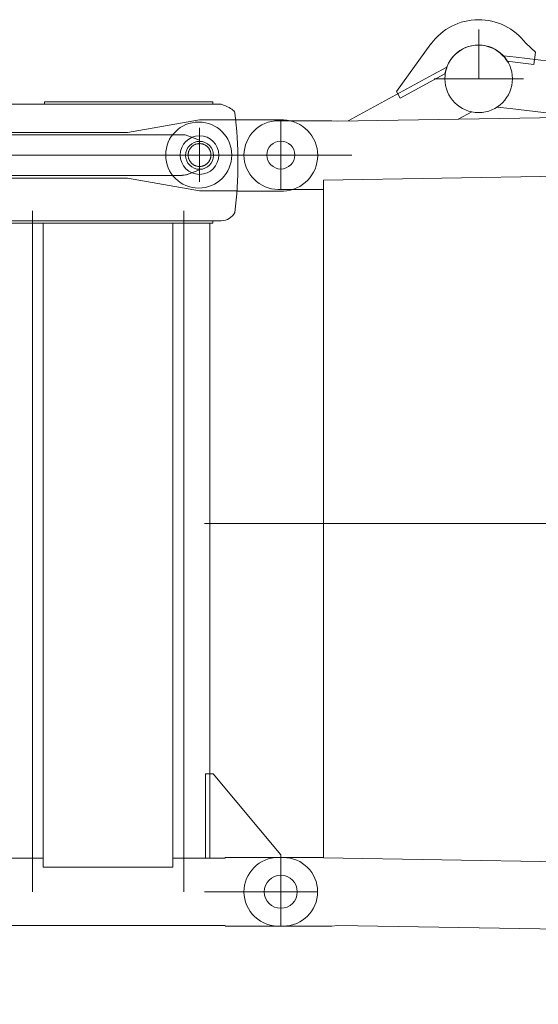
# Model space of a CAD drawing. Extents: x 22073 to 142282, y 6659 to 108851.
# Tile 49 of 68: x 73241 to 74262, y 68071 to 70009. Entities that reach past the tile are written whole.
import ezdxf

# ---------------------------------------------------------------- set-up
doc = ezdxf.new("R2010")
doc.units = 0
doc.header["$LTSCALE"] = 150
doc.header["$MEASUREMENT"] = 0
doc.linetypes.add('CENTER', pattern=[50.5, 30, -9, 2.5, -9])
doc.linetypes.add('HIDDEN', pattern=[12.6, 8.4, -4.2])
doc.layers.add('11', color=7, linetype='Continuous')

# ---------------------------------------------------------------- blocks, each defined once
blk = doc.blocks.new('*G19')
at = {"layer": '11', "color": 7, "linetype": 'Continuous', "lineweight": 9}
for p, q in [((72477.6, 69842.8), (73637.6, 69842.8)), ((73621.2, 69847.9), (73289.9, 69847.9)), ((73289.9, 69847.9), (73289.9, 69842.9)), ((73289.9, 69842.9), (73621.2, 69842.9)), ((73621.2, 69842.9), (73621.2, 69847.9)), ((72657.6, 69782.6), (73566.9, 69782.6)), ((73566.9, 69782.6), (73595.1, 69772.3)), ((73560.7, 69702.9), (72658.3, 69702.9)), ((73542.1, 69702.9), (73560.7, 69702.9)), ((73595.1, 69713.7), (73569.3, 69704.2)), ((73569.3, 69704.2), (73577.2, 69707.1)), ((73595.1, 69720.4), (73595.1, 69713.7)), ((73621.1, 69608.6), (72477.3, 69608.6)), ((73637.7, 69613.5), (72477.6, 69613.5)), ((72482.6, 69613.5), (73621.1, 69613.5)), ((73316.7, 69608.6), (73215.1, 69608.6)), ((73287.4, 68341.1), (73287.4, 69608.6)), ((73287.4, 69608.6), (73542.5, 69608.6)), ((73615.1, 69608.6), (73513.5, 69608.6)), ((73542.5, 69608.6), (73542.5, 68341.1)), ((73615.1, 68359.4), (73615.1, 69608.6)), ((73621.1, 69613.5), (73621.1, 69608.6)), ((73622, 68525.4), (73607, 68525.4)), ((73607, 68525.4), (73607, 68359.4)), ((73755.1, 68365.4), (73622, 68525.4)), ((73755.1, 68360.4), (73755.1, 68365.4)), ((73215.1, 68359.4), (73287.4, 68359.4)), ((73542.5, 68359.4), (73615.1, 68359.4)), ((73607, 68359.4), (73645.6, 68359.4)), ((73645.6, 68359.4), (73616.1, 68359.4)), ((73621.7, 68359.4), (73616.1, 68359.4)), ((73645.6, 68360.4), (73755.1, 68360.4)), ((73645.6, 68359.4), (73645.6, 68360.4)), ((73654.7, 68360.4), (73755.1, 68360.4)), ((73755.1, 68360.4), (73760.1, 68360.4)), ((73542.5, 68341.1), (73287.4, 68341.1)), ((67864.6, 68226.4), (73645.6, 68226.4)), ((73755.1, 68225.4), (73645.6, 68225.4)), ((73654.7, 68225.4), (73755.1, 68225.4))]:
    blk.add_line(p, q, dxfattribs=at)
at = {"layer": '11', "color": 7, "linetype": 'CENTER', "lineweight": 9}
for p, q in [((73595.1, 69690.2), (73595.1, 69796.4)), ((67755.1, 69742.9), (73755.1, 69742.9)), ((73595.1, 69740.8), (73595.1, 69745.1)), ((73595.1, 69740.8), (73595.1, 69745.1)), ((73632.5, 69742.9), (73707.3, 69742.9)), ((73265.9, 69632.9), (73265.9, 68292.9)), ((73564.3, 69632.9), (73564.3, 68292.9)), ((67755.1, 69017.9), (73755.1, 69017.9)), ((73660.3, 68360.4), (73666.1, 68360.4)), ((73755.1, 68360.4), (73755.1, 68225.4)), ((73755.1, 68354.6), (73755.1, 68237.1)), ((67755.1, 68292.9), (73755.1, 68292.9)), ((73827.6, 68292.9), (73643.6, 68292.9)), ((73666.1, 68225.4), (73655.1, 68225.4))]:
    blk.add_line(p, q, dxfattribs=at)
at = {"layer": '11', "color": 7, "linetype": 'HIDDEN', "lineweight": 9}
blk.add_line((73595.1, 69713.7), (73595.1, 69720.4), dxfattribs=at)
at = {"layer": '11', "color": 7, "linetype": 'Continuous', "lineweight": 9}
blk.add_lwpolyline([(73637.6, 69842.8), (73642.3, 69841.2), (73646.5, 69839.6), (73650.2, 69838), (73653.5, 69836.4), (73656.3, 69834.8), (73658.7, 69833.1), (73660.8, 69831.5), (73662.4, 69829.8), (73663.7, 69828), (73664.5, 69826.3)], dxfattribs=at)
for centre, radius in [((73593.4, 69742.9), 65), ((73595.1, 69742.9), 38), ((73595.1, 69742.3), 27.5)]:
    blk.add_circle(centre, radius, dxfattribs=at)
at = {"layer": '11', "color": 7, "linetype": 'CENTER', "lineweight": 9}
blk.add_circle((73595.1, 69742.9), 22.5, dxfattribs=at)
at = {"layer": '11', "color": 7, "linetype": 'Continuous', "lineweight": 9}
for centre, radius, start, end in [((72886.7, 69728.2), 784, -7.1854, 7.1852), ((73560.7, 69733), 30, -90, -73.3559), ((73560.7, 69733.1), 30.1, -90, -73.4224), ((73637.7, 69643.5), 30, -90, -26.492), ((73760.1, 68292.9), 67.5, 0, 90), ((73760.1, 68292.9), 67.5, -90, 0)]:
    blk.add_arc(centre, radius, start, end, dxfattribs=at)
blk = doc.blocks.new('*G21')
at = {"layer": '11', "color": 7, "linetype": 'HIDDEN', "lineweight": 9}
for p, q in [((72600.5, 69812.8), (72621.2, 69812.8)), ((72621.2, 69812.8), (72762.7, 69787.8)), ((73453.2, 69787.5), (73595.2, 69812.3)), ((73595.2, 69812.3), (73666.2, 69812.3)), ((72762.7, 69787.8), (73039.7, 69787.8)), ((73146.9, 69787.5), (73453.2, 69787.5)), ((72762.6, 69697.8), (72621.1, 69674.2)), ((73039.7, 69697.6), (72762.6, 69697.6)), ((73453.2, 69697.3), (73146.8, 69697.3)), ((73595.1, 69672.2), (73453.2, 69697.3)), ((72621.1, 69674.2), (72601.1, 69674.2)), ((73668.7, 69672.2), (73595.1, 69672.2))]:
    blk.add_line(p, q, dxfattribs=at)
at = {"layer": '11', "color": 7, "linetype": 'Continuous', "lineweight": 9}
for p, q in [((73666.2, 69812.2), (73760.2, 69812.2)), ((73760.1, 69672.1), (73668.7, 69672.1))]:
    blk.add_line(p, q, dxfattribs=at)
at = {"layer": '11', "color": 7, "linetype": 'CENTER', "lineweight": 9}
for p, q in [((73755.1, 69804.5), (73755.1, 69687)), ((73755.1, 69689.9), (73755.1, 69798.1))]:
    blk.add_line(p, q, dxfattribs=at)
at = {"layer": '11', "color": 7, "linetype": 'HIDDEN', "lineweight": 9}
for centre, radius, start, end in [((72600.5, 69743.5), 69.3, 90, -89.5209), ((73093.3, 69742.5), 70, 40.0008, 139.8162), ((73093.3, 69742.5), 70, -140.0136, -40.1776)]:
    blk.add_arc(centre, radius, start, end, dxfattribs=at)
at = {"layer": '11', "color": 7, "linetype": 'Continuous', "lineweight": 9}
blk.add_arc((73757.6, 69742.1), 70.1, -87.9355, 87.8656, dxfattribs=at)
blk = doc.blocks.new('*G20')
at = {"layer": '11', "color": 7, "linetype": 'CENTER', "lineweight": 9}
for p, q in [((72611.1, 69699), (72611.1, 69785.6)), ((73093.2, 69703.5), (73093.2, 69780.4)), ((73595.1, 69690.2), (73595.1, 69796.4)), ((73595.1, 69742.9), (73595.1, 69785.4)), ((72403, 69742.9), (73755.1, 69742.9)), ((72403, 69742.9), (73894.7, 69742.9)), ((73707.3, 69742.9), (72588.5, 69742.9)), ((72611.1, 69734.3), (72611.1, 69759.3)), ((72611.1, 69730.2), (72611.1, 69757.9)), ((73595.1, 69732), (73595.1, 69752)), ((73595.1, 69740.8), (73595.1, 69745.1)), ((73595.1, 69740.8), (73595.1, 69745.1)), ((73595.1, 69742.9), (73595.1, 69705.4))]:
    blk.add_line(p, q, dxfattribs=at)
at = {"layer": '11', "color": 7, "linetype": 'Continuous', "lineweight": 9}
blk.add_circle((73093.3, 69742.6), 27.5, dxfattribs=at)
at = {"layer": '11', "color": 7, "linetype": 'CENTER', "lineweight": 9}
blk.add_circle((73595.1, 69742.9), 22.5, dxfattribs=at)
at = {"layer": '11', "color": 7, "linetype": 'Continuous', "lineweight": 9}
blk.add_arc((73595.1, 69742.9), 22.5, -90, 90, dxfattribs=at)
at = {"layer": '11', "color": 7, "linetype": 'HIDDEN', "lineweight": 9}
blk.add_arc((73595.1, 69742.9), 22.5, -90, 90, dxfattribs=at)
at = {"color": 7, "linetype": 'Continuous', "lineweight": 9}
blk.add_blockref('*G21', (0, 0), dxfattribs=at)
blk = doc.blocks.new('*G98')
at = {"layer": '11', "color": 7, "linetype": 'CENTER', "lineweight": 9}
for p, q in [((74145.1, 69892.9), (74145.1, 69990.3)), ((74057.1, 69892.9), (74233.1, 69892.9)), ((73755.1, 69809.4), (73755.1, 69676.4)), ((73683.6, 69742.9), (73671.9, 69742.9)), ((73755.1, 69742.9), (73683.6, 69742.9)), ((73866.6, 69742.9), (73755.1, 69742.9)), ((83285.1, 69017.9), (73755.1, 69017.9)), ((73755.1, 68360.4), (73755.1, 68225.4)), ((73827.6, 68292.9), (73643.6, 68292.9))]:
    blk.add_line(p, q, dxfattribs=at)
at = {"layer": '11', "color": 7, "linetype": 'Continuous', "lineweight": 9}
for p, q in [((83173.4, 69964.4), (73866.5, 69809.5)), ((74050.8, 69961.6), (73982.9, 69867.8)), ((74256.3, 69945.2), (74237.3, 69963.2)), ((74218.8, 69935.2), (74193.3, 69938.3)), ((74218.8, 69935.2), (75094.9, 69830)), ((74253.4, 69921.2), (74256.3, 69945.2)), ((74055, 69901.1), (74082.2, 69916)), ((74080, 69909.7), (74081.7, 69916)), ((74200.7, 69927.5), (74253.4, 69921.2)), ((74061.1, 69904.4), (73887.5, 69809.9)), ((73990, 69854.9), (74078.3, 69903)), ((74078.3, 69903), (74080, 69909.7)), ((73982.9, 69867.8), (73985.3, 69863.5)), ((73985.3, 69863.5), (73990, 69854.9)), ((74104.4, 69813.5), (74130.9, 69827.9)), ((74181.2, 69837.4), (74206.7, 69834.4)), ((74346.9, 69817.5), (74206.7, 69834.4)), ((73755.1, 69810.4), (73750.1, 69810.4)), ((73855.5, 69810.4), (73755.1, 69810.4)), ((73843.4, 69810.4), (73837.6, 69810.4)), ((73866.5, 69809.5), (73855.5, 69810.4)), ((73839.2, 69693.7), (74363.6, 69702.1)), ((73839.2, 69675.4), (73839.2, 69693.7)), ((73755.1, 69675.4), (73750.1, 69675.4)), ((73838.6, 69675.4), (73755.1, 69675.4)), ((73838.6, 69675.4), (73837.6, 69675.4)), ((73839.2, 69675.4), (73838.6, 69675.4)), ((73839.2, 68360.4), (73839.2, 69675.4)), ((73839.2, 68360.4), (73755.1, 68360.4)), ((73839.2, 68360.4), (73837.6, 68360.4)), ((73839.2, 68360.4), (73839.2, 68360.4)), ((73839.2, 68359.9), (73839.2, 68360.4)), ((83110.1, 68205.6), (73839.2, 68359.9)), ((73855.5, 68225.4), (73755.1, 68225.4)), ((73843.4, 68225.4), (73837.6, 68225.4)), ((73866.5, 68226.4), (73855.5, 68225.4)), ((83173.4, 68071.5), (73866.5, 68226.4))]:
    blk.add_line(p, q, dxfattribs=at)
blk.add_lwpolyline([(73760.1, 69675.4), (73761, 69675.4), (73761.9, 69675.4), (73762.8, 69675.4), (73763.7, 69675.4), (73764.6, 69675.4), (73765.4, 69675.4), (73766.3, 69675.4), (73767.2, 69675.4), (73768.1, 69675.4), (73769, 69675.4)], dxfattribs=at)
for centre, radius in [((74144.6, 69893), 66.5), ((73755.1, 69742.9), 27.5), ((73755.1, 68292.9), 32.5)]:
    blk.add_circle(centre, radius, dxfattribs=at)
for centre, radius, start, end in [((74144.7, 69893), 116.3, 37.1514, 143.8203), ((74144, 69892.8), 66.5, 43.361, 159.5454), ((74144, 69892.8), 66.5, 31.5347, 43.3639), ((73750.1, 69742.9), 67.5, 90, 180), ((73750.1, 69742.9), 67.5, 180, -89.9974), ((73750.1, 68293), 67.5, 90, -179.9819), ((73750.1, 68292.9), 67.5, 180, -85.7646)]:
    blk.add_arc(centre, radius, start, end, dxfattribs=at)

msp = doc.modelspace()

# ---------------------------------------------------------------- block references
at = {"color": 7, "linetype": 'Continuous', "lineweight": 9}
for name in ['*G98', '*G19', '*G20']:
    msp.add_blockref(name, (0, 0), dxfattribs=at)

doc.saveas('drawing.dxf')
